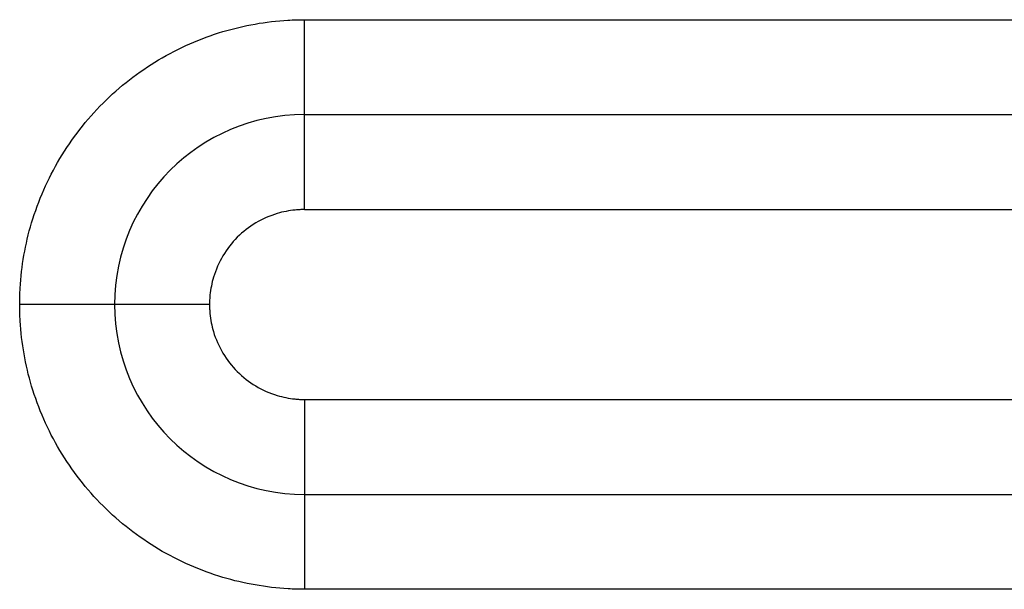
# Model space of a CAD drawing. Header units: inches. Extents: x -280 to 281, y -205 to 205.
# Tile 21 of 39: x 64.25 to 69.44, y -3.38 to -0.38. Entities that reach past the tile are written whole.
import ezdxf

# ---------------------------------------------------------------- set-up
doc = ezdxf.new("R2010")
doc.units = ezdxf.units.IN

# ---------------------------------------------------------------- blocks, each defined once
blk = doc.blocks.new('5222013360_00_G23_G27_BF_B3_B14R_Motor_Bgr_63_EEXDe_1_1__1', base_point=(-96.5, -49.251))
at = {"color": 7, "linetype": 'Continuous'}
for p, q in [((131.5, -1.751), (166, -1.751)), ((131.5, -5.751), (166, -5.751))]:
    blk.add_line(p, q, dxfattribs=at)
for start, end in [(90, 180), (180, 270)]:
    blk.add_arc((131.5, -3.751), 2, start, end, dxfattribs=at)
at = {"color": 8, "linetype": 'Continuous'}
for points, knots in [([(128.5, -3.751), (128.5, -3.723), (128.501, -3.665), (128.508, -3.491), (128.538, -3.231), (128.649, -2.763), (128.897, -2.198), (129.357, -1.608), (129.947, -1.148), (130.511, -0.9), (130.979, -0.79), (131.239, -0.759), (131.413, -0.752), (131.471, -0.751), (131.5, -0.751)], [0, 0, 0, 0, 0.08616, 0.172274, 0.521578, 0.87093, 1.611483, 2.352036, 3.092588, 3.833141, 4.181973, 4.530753, 4.617373, 4.703939, 4.703939, 4.703939, 4.703939]), ([(131.5, -1.751), (131.5, -1.751), (131.5, -1.751), (131.5, -1.751), (131.5, -1.751), (131.5, -1.751), (131.5, -1.751), (131.5, -1.751), (131.5, -1.751), (131.5, -1.751), (131.5, -1.75), (131.5, -1.75), (131.5, -1.75), (131.5, -1.75), (131.5, -1.75), (131.5, -1.75), (131.5, -1.75), (131.5, -1.75), (131.5, -1.749), (131.5, -1.749), (131.5, -1.749), (131.5, -1.749), (131.5, -1.749), (131.5, -1.748), (131.5, -1.748), (131.5, -1.748), (131.5, -1.747), (131.5, -1.747), (131.5, -1.747), (131.5, -1.747), (131.5, -1.746), (131.5, -1.746), (131.5, -1.745), (131.5, -1.745), (131.5, -1.745), (131.5, -1.744), (131.5, -1.744), (131.5, -1.743), (131.5, -1.743), (131.5, -1.743), (131.5, -1.742), (131.5, -1.742), (131.5, -1.741), (131.5, -1.741), (131.5, -1.74), (131.5, -1.74), (131.5, -1.739), (131.5, -1.738), (131.5, -1.738), (131.5, -1.737), (131.5, -1.737), (131.5, -1.736), (131.5, -1.735), (131.5, -1.735), (131.5, -1.734), (131.5, -1.734), (131.5, -1.733), (131.5, -1.732), (131.5, -1.732), (131.5, -1.731), (131.5, -1.73), (131.5, -1.729), (131.5, -1.729), (131.5, -1.728), (131.5, -1.727), (131.5, -1.726), (131.5, -1.726), (131.5, -1.725), (131.5, -1.724), (131.5, -1.723), (131.5, -1.722), (131.5, -1.722), (131.5, -1.721), (131.5, -1.72), (131.5, -1.719), (131.5, -1.718), (131.5, -1.717), (131.5, -1.716), (131.5, -1.715), (131.5, -1.714), (131.5, -1.713), (131.5, -1.712), (131.5, -1.711), (131.5, -1.71), (131.5, -1.709), (131.5, -1.708), (131.5, -1.707), (131.5, -1.706), (131.5, -1.705), (131.5, -1.704), (131.5, -1.703), (131.5, -1.702), (131.5, -1.701), (131.5, -1.699), (131.5, -1.698), (131.5, -1.697), (131.5, -1.696), (131.5, -1.695), (131.5, -1.694), (131.5, -1.692), (131.5, -1.691), (131.5, -1.69), (131.5, -1.689), (131.5, -1.687), (131.5, -1.686), (131.5, -1.685), (131.5, -1.683), (131.5, -1.682), (131.5, -1.681), (131.5, -1.679), (131.5, -1.678), (131.5, -1.677), (131.5, -1.675), (131.5, -1.674), (131.5, -1.672), (131.5, -1.671), (131.5, -1.67), (131.5, -1.668), (131.5, -1.667), (131.5, -1.665), (131.5, -1.664), (131.5, -1.662), (131.5, -1.661), (131.5, -1.659), (131.5, -1.658), (131.5, -1.656), (131.5, -1.654), (131.5, -1.653), (131.5, -1.651), (131.5, -1.65), (131.5, -1.648), (131.5, -1.646), (131.5, -1.645), (131.5, -1.643), (131.5, -1.641), (131.5, -1.64), (131.5, -1.638), (131.5, -1.636), (131.5, -1.634), (131.5, -1.633), (131.5, -1.631), (131.5, -1.629), (131.5, -1.627), (131.5, -1.626), (131.5, -1.624), (131.5, -1.622), (131.5, -1.62), (131.5, -1.618), (131.5, -1.616), (131.5, -1.614), (131.5, -1.613), (131.5, -1.611), (131.5, -1.609), (131.5, -1.607), (131.5, -1.605), (131.5, -1.603), (131.5, -1.601), (131.5, -1.599), (131.5, -1.597), (131.5, -1.595), (131.5, -1.593), (131.5, -1.591), (131.5, -1.589), (131.5, -1.587), (131.5, -1.585), (131.5, -1.583), (131.5, -1.581), (131.5, -1.578), (131.5, -1.576), (131.5, -1.574), (131.5, -1.572), (131.5, -1.57), (131.5, -1.568), (131.5, -1.566), (131.5, -1.563), (131.5, -1.561), (131.5, -1.559), (131.5, -1.557), (131.5, -1.554), (131.5, -1.552), (131.5, -1.55), (131.5, -1.548), (131.5, -1.545), (131.5, -1.543), (131.5, -1.541), (131.5, -1.538), (131.5, -1.536), (131.5, -1.534), (131.5, -1.531), (131.5, -1.529), (131.5, -1.527), (131.5, -1.524), (131.5, -1.522), (131.5, -1.519), (131.5, -1.517), (131.5, -1.515), (131.5, -1.512), (131.5, -1.51), (131.5, -1.507), (131.5, -1.505), (131.5, -1.502), (131.5, -1.5), (131.5, -1.497), (131.5, -1.495), (131.5, -1.492), (131.5, -1.49), (131.5, -1.487), (131.5, -1.484), (131.5, -1.482), (131.5, -1.479), (131.5, -1.477), (131.5, -1.474), (131.5, -1.471), (131.5, -1.469), (131.5, -1.466), (131.5, -1.463), (131.5, -1.461), (131.5, -1.458), (131.5, -1.455), (131.5, -1.452), (131.5, -1.449), (131.5, -1.445), (131.5, -1.442), (131.5, -1.439), (131.5, -1.436), (131.5, -1.433), (131.5, -1.429), (131.5, -1.426), (131.5, -1.423), (131.5, -1.42), (131.5, -1.416), (131.5, -1.413), (131.5, -1.41), (131.5, -1.406), (131.5, -1.403), (131.5, -1.4), (131.5, -1.396), (131.5, -1.393), (131.5, -1.39), (131.5, -1.386), (131.5, -1.383), (131.5, -1.379), (131.5, -1.376), (131.5, -1.373), (131.5, -1.369), (131.5, -1.366), (131.5, -1.362), (131.5, -1.359), (131.5, -1.355), (131.5, -1.352), (131.5, -1.348), (131.5, -1.345), (131.5, -1.341), (131.5, -1.338), (131.5, -1.334), (131.5, -1.331), (131.5, -1.327), (131.5, -1.323), (131.5, -1.32), (131.5, -1.316), (131.5, -1.313), (131.5, -1.309), (131.5, -1.305), (131.5, -1.302), (131.5, -1.298), (131.5, -1.294), (131.5, -1.291), (131.5, -1.287), (131.5, -1.283), (131.5, -1.28), (131.5, -1.276), (131.5, -1.272), (131.5, -1.269), (131.5, -1.265), (131.5, -1.261), (131.5, -1.257), (131.5, -1.254), (131.5, -1.25), (131.5, -1.246), (131.5, -1.242), (131.5, -1.239), (131.5, -1.235), (131.5, -1.231), (131.5, -1.227), (131.5, -1.224), (131.5, -1.22), (131.5, -1.216), (131.5, -1.212), (131.5, -1.208), (131.5, -1.204), (131.5, -1.201), (131.5, -1.197), (131.5, -1.193), (131.5, -1.189), (131.5, -1.185), (131.5, -1.181), (131.5, -1.178), (131.5, -1.174), (131.5, -1.17), (131.5, -1.166), (131.5, -1.162), (131.5, -1.158), (131.5, -1.154), (131.5, -1.15), (131.5, -1.146), (131.5, -1.143), (131.5, -1.139), (131.5, -1.135), (131.5, -1.131), (131.5, -1.127), (131.5, -1.123), (131.5, -1.118), (131.5, -1.113), (131.5, -1.107), (131.5, -1.102), (131.5, -1.096), (131.5, -1.09), (131.5, -1.084), (131.5, -1.078), (131.5, -1.073), (131.5, -1.067), (131.5, -1.061), (131.5, -1.055), (131.5, -1.049), (131.5, -1.044), (131.5, -1.038), (131.5, -1.032), (131.5, -1.026), (131.5, -1.02), (131.5, -1.014), (131.5, -1.009), (131.5, -1.003), (131.5, -0.997), (131.5, -0.991), (131.5, -0.985), (131.5, -0.979), (131.5, -0.974), (131.5, -0.968), (131.5, -0.962), (131.5, -0.956), (131.5, -0.95), (131.5, -0.944), (131.5, -0.939), (131.5, -0.933), (131.5, -0.927), (131.5, -0.921), (131.5, -0.915), (131.5, -0.91), (131.5, -0.904), (131.5, -0.898), (131.5, -0.892), (131.5, -0.887), (131.5, -0.881), (131.5, -0.875), (131.5, -0.869), (131.5, -0.864), (131.5, -0.858), (131.5, -0.852), (131.5, -0.846), (131.5, -0.841), (131.5, -0.835), (131.5, -0.829), (131.5, -0.824), (131.5, -0.818), (131.5, -0.812), (131.5, -0.807), (131.5, -0.801), (131.5, -0.795), (131.5, -0.79), (131.5, -0.784), (131.5, -0.779), (131.5, -0.773), (131.5, -0.768), (131.5, -0.762), (131.5, -0.756), (131.5, -0.753), (131.5, -0.751)], [0, 0, 0, 0, 0.000007, 0.000015, 0.000035, 0.000062, 0.000109, 0.000171, 0.000247, 0.000323, 0.000409, 0.000505, 0.000612, 0.000729, 0.000857, 0.000995, 0.001155, 0.001328, 0.001512, 0.00171, 0.001919, 0.002141, 0.002375, 0.002622, 0.002882, 0.003154, 0.003438, 0.003736, 0.004046, 0.004368, 0.004704, 0.005052, 0.005413, 0.005787, 0.006174, 0.006574, 0.006988, 0.007414, 0.007853, 0.008305, 0.008771, 0.00925, 0.009742, 0.010247, 0.010766, 0.011298, 0.011844, 0.012403, 0.012975, 0.013561, 0.014161, 0.014774, 0.015401, 0.016041, 0.016695, 0.017337, 0.017992, 0.01866, 0.019341, 0.020035, 0.020742, 0.021462, 0.022194, 0.02294, 0.023699, 0.02447, 0.025255, 0.026053, 0.026864, 0.027688, 0.028525, 0.029375, 0.030239, 0.031115, 0.032005, 0.032908, 0.033824, 0.034753, 0.035696, 0.036652, 0.037621, 0.038603, 0.039599, 0.040608, 0.04163, 0.042666, 0.043715, 0.044777, 0.045853, 0.046943, 0.048045, 0.049162, 0.050291, 0.051434, 0.052591, 0.053761, 0.054945, 0.056142, 0.057353, 0.058578, 0.059816, 0.061067, 0.062333, 0.063612, 0.064904, 0.066211, 0.067531, 0.068865, 0.070212, 0.071554, 0.072909, 0.074279, 0.075662, 0.07706, 0.078471, 0.079896, 0.081335, 0.082788, 0.084255, 0.085735, 0.08723, 0.088737, 0.090259, 0.091794, 0.093343, 0.094906, 0.096482, 0.098071, 0.099674, 0.101291, 0.102921, 0.104564, 0.106221, 0.107891, 0.109575, 0.111271, 0.112982, 0.114705, 0.116441, 0.118191, 0.119954, 0.12173, 0.123519, 0.125321, 0.127136, 0.128964, 0.130806, 0.13266, 0.134527, 0.136407, 0.1383, 0.140205, 0.142124, 0.144055, 0.145999, 0.147956, 0.149925, 0.151907, 0.153902, 0.155909, 0.157929, 0.159961, 0.162006, 0.164063, 0.166133, 0.168216, 0.17031, 0.172417, 0.174537, 0.176668, 0.178812, 0.180968, 0.183137, 0.185318, 0.18751, 0.189715, 0.191932, 0.194161, 0.196403, 0.198656, 0.200921, 0.203198, 0.205487, 0.207788, 0.210101, 0.212426, 0.214762, 0.21711, 0.21947, 0.221842, 0.224226, 0.226621, 0.229027, 0.231446, 0.233876, 0.236317, 0.23877, 0.241235, 0.243711, 0.246198, 0.248697, 0.251207, 0.253729, 0.256262, 0.258806, 0.261361, 0.263928, 0.266506, 0.269095, 0.271695, 0.274306, 0.276928, 0.279562, 0.282206, 0.284862, 0.287528, 0.290205, 0.292894, 0.296014, 0.299148, 0.302296, 0.305457, 0.308633, 0.311822, 0.315024, 0.31824, 0.321468, 0.32471, 0.327965, 0.331233, 0.334513, 0.337806, 0.341112, 0.34443, 0.34776, 0.351102, 0.354457, 0.357823, 0.361201, 0.364591, 0.367992, 0.371405, 0.374829, 0.378265, 0.381711, 0.385169, 0.388637, 0.392116, 0.395606, 0.399107, 0.402617, 0.406138, 0.40967, 0.413211, 0.416763, 0.420324, 0.423895, 0.427475, 0.431065, 0.434665, 0.438273, 0.441891, 0.445518, 0.449154, 0.452799, 0.456452, 0.460114, 0.463784, 0.467463, 0.47115, 0.474845, 0.478548, 0.482259, 0.485978, 0.489704, 0.493438, 0.497179, 0.500928, 0.504684, 0.508447, 0.512216, 0.515993, 0.519777, 0.523567, 0.527363, 0.531166, 0.534975, 0.538791, 0.542612, 0.546439, 0.550273, 0.554111, 0.557956, 0.561806, 0.565661, 0.569521, 0.573387, 0.577257, 0.581133, 0.585013, 0.588898, 0.592787, 0.596681, 0.600579, 0.604482, 0.608388, 0.612299, 0.616213, 0.620131, 0.624052, 0.627977, 0.631906, 0.637685, 0.643469, 0.649259, 0.655053, 0.660852, 0.666655, 0.672462, 0.678273, 0.684087, 0.689904, 0.695724, 0.701546, 0.70737, 0.713196, 0.719024, 0.724853, 0.730682, 0.736512, 0.742343, 0.748173, 0.754003, 0.759833, 0.765661, 0.771488, 0.777314, 0.783137, 0.788959, 0.794777, 0.800593, 0.806406, 0.812216, 0.818022, 0.823824, 0.829621, 0.835414, 0.841201, 0.846984, 0.852761, 0.858532, 0.864297, 0.870055, 0.875807, 0.881551, 0.887288, 0.893018, 0.898739, 0.904452, 0.910156, 0.915852, 0.921538, 0.927215, 0.932881, 0.938538, 0.944184, 0.949819, 0.955443, 0.961056, 0.966657, 0.972246, 0.977823, 0.983387, 0.988938, 0.994476, 1, 1, 1, 1]), ([(131.5, -0.751), (131.523, -0.751), (131.571, -0.751), (137.344, -0.751), (148.821, -0.751), (160.274, -0.751), (166, -0.751)], [0, 0, 0, 0, 0.070953, 0.141853, 17.321142, 34.500431, 34.500431, 34.500431, 34.500431]), ([(131.5, -2.751), (131.5, -2.747), (131.5, -2.74), (131.5, -2.729), (131.5, -2.719), (131.5, -2.708), (131.5, -2.697), (131.5, -2.686), (131.5, -2.675), (131.5, -2.664), (131.5, -2.653), (131.5, -2.642), (131.5, -2.631), (131.5, -2.619), (131.5, -2.608), (131.5, -2.597), (131.5, -2.586), (131.5, -2.575), (131.5, -2.563), (131.5, -2.552), (131.5, -2.541), (131.5, -2.529), (131.5, -2.518), (131.5, -2.507), (131.5, -2.496), (131.5, -2.484), (131.5, -2.473), (131.5, -2.462), (131.5, -2.45), (131.5, -2.439), (131.5, -2.428), (131.5, -2.416), (131.5, -2.405), (131.5, -2.394), (131.5, -2.384), (131.5, -2.375), (131.5, -2.367), (131.5, -2.36), (131.5, -2.352), (131.5, -2.344), (131.5, -2.337), (131.5, -2.329), (131.5, -2.322), (131.5, -2.314), (131.5, -2.307), (131.5, -2.299), (131.5, -2.292), (131.5, -2.284), (131.5, -2.277), (131.5, -2.269), (131.5, -2.262), (131.5, -2.254), (131.5, -2.247), (131.5, -2.24), (131.5, -2.233), (131.5, -2.225), (131.5, -2.218), (131.5, -2.211), (131.5, -2.204), (131.5, -2.197), (131.5, -2.189), (131.5, -2.182), (131.5, -2.175), (131.5, -2.168), (131.5, -2.161), (131.5, -2.155), (131.5, -2.148), (131.5, -2.141), (131.5, -2.134), (131.5, -2.127), (131.5, -2.121), (131.5, -2.114), (131.5, -2.107), (131.5, -2.101), (131.5, -2.094), (131.5, -2.088), (131.5, -2.081), (131.5, -2.075), (131.5, -2.069), (131.5, -2.062), (131.5, -2.056), (131.5, -2.05), (131.5, -2.044), (131.5, -2.039), (131.5, -2.033), (131.5, -2.028), (131.5, -2.023), (131.5, -2.018), (131.5, -2.013), (131.5, -2.008), (131.5, -2.003), (131.5, -1.998), (131.5, -1.993), (131.5, -1.989), (131.5, -1.984), (131.5, -1.979), (131.5, -1.975), (131.5, -1.97), (131.5, -1.965), (131.5, -1.961), (131.5, -1.956), (131.5, -1.952), (131.5, -1.947), (131.5, -1.943), (131.5, -1.939), (131.5, -1.935), (131.5, -1.93), (131.5, -1.926), (131.5, -1.922), (131.5, -1.918), (131.5, -1.914), (131.5, -1.91), (131.5, -1.906), (131.5, -1.902), (131.5, -1.898), (131.5, -1.895), (131.5, -1.891), (131.5, -1.887), (131.5, -1.883), (131.5, -1.88), (131.5, -1.876), (131.5, -1.873), (131.5, -1.869), (131.5, -1.866), (131.5, -1.863), (131.5, -1.859), (131.5, -1.856), (131.5, -1.853), (131.5, -1.85), (131.5, -1.847), (131.5, -1.844), (131.5, -1.841), (131.5, -1.838), (131.5, -1.835), (131.5, -1.832), (131.5, -1.829), (131.5, -1.826), (131.5, -1.824), (131.5, -1.821), (131.5, -1.819), (131.5, -1.816), (131.5, -1.814), (131.5, -1.811), (131.5, -1.809), (131.5, -1.806), (131.5, -1.804), (131.5, -1.802), (131.5, -1.8), (131.5, -1.798), (131.5, -1.795), (131.5, -1.793), (131.5, -1.791), (131.5, -1.79), (131.5, -1.788), (131.5, -1.786), (131.5, -1.784), (131.5, -1.782), (131.5, -1.781), (131.5, -1.779), (131.5, -1.777), (131.5, -1.776), (131.5, -1.774), (131.5, -1.773), (131.5, -1.771), (131.5, -1.77), (131.5, -1.769), (131.5, -1.768), (131.5, -1.766), (131.5, -1.765), (131.5, -1.764), (131.5, -1.763), (131.5, -1.762), (131.5, -1.761), (131.5, -1.76), (131.5, -1.759), (131.5, -1.758), (131.5, -1.758), (131.5, -1.757), (131.5, -1.756), (131.5, -1.756), (131.5, -1.755), (131.5, -1.754), (131.5, -1.754), (131.5, -1.753), (131.5, -1.753), (131.5, -1.753), (131.5, -1.752), (131.5, -1.752), (131.5, -1.752), (131.5, -1.751), (131.5, -1.751), (131.5, -1.751), (131.5, -1.751), (131.5, -1.751), (131.5, -1.751), (131.5, -1.751), (131.5, -1.751)], [0, 0, 0, 0, 0.010726, 0.021502, 0.032326, 0.043195, 0.054108, 0.065061, 0.076053, 0.087081, 0.098144, 0.109239, 0.120363, 0.131515, 0.142692, 0.153892, 0.165113, 0.176353, 0.187609, 0.198878, 0.21016, 0.221452, 0.23275, 0.244054, 0.255361, 0.266668, 0.277974, 0.289276, 0.300572, 0.311859, 0.323137, 0.334401, 0.34565, 0.356882, 0.368095, 0.375785, 0.383461, 0.391124, 0.398771, 0.406402, 0.414017, 0.421613, 0.429191, 0.43675, 0.444288, 0.451805, 0.4593, 0.466772, 0.47422, 0.481644, 0.489041, 0.496413, 0.503757, 0.511073, 0.518361, 0.525618, 0.532844, 0.540039, 0.547202, 0.554331, 0.561426, 0.568486, 0.57551, 0.582497, 0.589446, 0.596357, 0.603229, 0.61006, 0.61685, 0.623598, 0.630303, 0.636965, 0.643582, 0.650153, 0.656678, 0.663156, 0.669586, 0.675967, 0.682298, 0.688578, 0.694807, 0.700984, 0.707107, 0.712329, 0.71751, 0.72265, 0.727747, 0.732803, 0.737816, 0.742786, 0.747714, 0.752599, 0.757441, 0.762239, 0.766994, 0.771705, 0.776372, 0.780995, 0.785573, 0.790107, 0.794595, 0.799039, 0.803437, 0.80779, 0.812097, 0.816358, 0.820573, 0.824742, 0.828864, 0.832939, 0.836967, 0.840948, 0.844882, 0.848767, 0.852605, 0.856395, 0.860137, 0.863829, 0.867474, 0.871069, 0.874615, 0.878111, 0.881558, 0.884956, 0.888303, 0.8916, 0.894846, 0.898042, 0.901187, 0.90428, 0.907323, 0.910314, 0.913253, 0.91614, 0.918975, 0.921757, 0.924487, 0.927164, 0.929788, 0.932375, 0.93491, 0.937395, 0.939829, 0.942212, 0.944544, 0.946826, 0.949058, 0.951239, 0.953371, 0.955452, 0.957484, 0.959465, 0.961398, 0.96328, 0.965114, 0.966898, 0.968633, 0.970318, 0.971955, 0.973544, 0.975083, 0.976574, 0.978017, 0.979411, 0.980757, 0.982055, 0.983305, 0.984509, 0.985666, 0.986776, 0.987839, 0.988856, 0.989826, 0.990751, 0.991629, 0.992463, 0.993251, 0.993994, 0.994692, 0.995346, 0.995955, 0.99652, 0.997042, 0.997521, 0.997956, 0.998348, 0.998698, 0.999006, 0.999241, 0.999443, 0.999614, 0.999754, 0.999862, 0.999939, 0.999975, 1, 1, 1, 1]), ([(131.5, -2.751), (131.492, -2.751), (131.476, -2.751), (131.452, -2.752), (131.428, -2.753), (131.379, -2.758), (131.307, -2.768), (131.165, -2.803), (130.982, -2.883), (130.786, -3.036), (130.632, -3.233), (130.553, -3.415), (130.518, -3.556), (130.507, -3.627), (130.503, -3.675), (130.501, -3.7), (130.5, -3.726), (130.5, -3.743), (130.5, -3.751)], [0, 0, 0, 0, 0.024235, 0.04847, 0.072697, 0.096909, 0.193673, 0.290494, 0.537345, 0.784196, 1.031047, 1.277898, 1.372499, 1.467041, 1.492404, 1.517775, 1.543153, 1.568531, 1.568531, 1.568531, 1.568531]), ([(131.5, -2.751), (131.524, -2.751), (131.571, -2.751), (137.344, -2.751), (148.821, -2.751), (160.274, -2.751), (166, -2.751)], [0, 0, 0, 0, 0.070572, 0.141174, 17.320464, 34.499753, 34.499753, 34.499753, 34.499753]), ([(131.5, -6.751), (131.471, -6.751), (131.414, -6.75), (131.24, -6.742), (130.98, -6.712), (130.512, -6.602), (129.947, -6.354), (129.357, -5.894), (128.897, -5.304), (128.649, -4.739), (128.539, -4.272), (128.509, -4.012), (128.501, -3.838), (128.5, -3.78), (128.5, -3.751)], [0, 0, 0, 0, 0.085917, 0.171843, 0.521146, 0.870499, 1.611052, 2.351605, 3.092157, 3.83271, 4.181541, 4.530322, 4.616975, 4.703583, 4.703583, 4.703583, 4.703583]), ([(129.5, -3.751), (129.5, -3.751), (129.5, -3.751), (129.5, -3.751), (129.5, -3.751), (129.5, -3.751), (129.5, -3.751), (129.5, -3.751), (129.5, -3.751), (129.5, -3.751), (129.5, -3.751), (129.499, -3.751), (129.499, -3.751), (129.499, -3.751), (129.499, -3.751), (129.499, -3.751), (129.499, -3.751), (129.499, -3.751), (129.498, -3.751), (129.498, -3.751), (129.498, -3.751), (129.498, -3.751), (129.498, -3.751), (129.497, -3.751), (129.497, -3.751), (129.497, -3.751), (129.497, -3.751), (129.496, -3.751), (129.496, -3.751), (129.496, -3.751), (129.495, -3.751), (129.495, -3.751), (129.495, -3.751), (129.494, -3.751), (129.494, -3.751), (129.493, -3.751), (129.493, -3.751), (129.493, -3.751), (129.492, -3.751), (129.492, -3.751), (129.491, -3.751), (129.491, -3.751), (129.49, -3.751), (129.49, -3.751), (129.489, -3.751), (129.489, -3.751), (129.488, -3.751), (129.488, -3.751), (129.487, -3.751), (129.486, -3.751), (129.486, -3.751), (129.485, -3.751), (129.485, -3.751), (129.484, -3.751), (129.483, -3.751), (129.483, -3.751), (129.482, -3.751), (129.481, -3.751), (129.481, -3.751), (129.48, -3.751), (129.479, -3.751), (129.479, -3.751), (129.478, -3.751), (129.477, -3.751), (129.476, -3.751), (129.476, -3.751), (129.475, -3.751), (129.474, -3.751), (129.473, -3.751), (129.472, -3.751), (129.471, -3.751), (129.471, -3.751), (129.47, -3.751), (129.469, -3.751), (129.468, -3.751), (129.467, -3.751), (129.466, -3.751), (129.465, -3.751), (129.464, -3.751), (129.463, -3.751), (129.462, -3.751), (129.461, -3.751), (129.46, -3.751), (129.459, -3.751), (129.458, -3.751), (129.457, -3.751), (129.456, -3.751), (129.455, -3.751), (129.454, -3.751), (129.453, -3.751), (129.452, -3.751), (129.451, -3.751), (129.45, -3.751), (129.449, -3.751), (129.447, -3.751), (129.446, -3.751), (129.445, -3.751), (129.444, -3.751), (129.443, -3.751), (129.441, -3.751), (129.44, -3.751), (129.439, -3.751), (129.438, -3.751), (129.436, -3.751), (129.435, -3.751), (129.434, -3.751), (129.432, -3.751), (129.431, -3.751), (129.43, -3.751), (129.428, -3.751), (129.427, -3.751), (129.426, -3.751), (129.424, -3.751), (129.423, -3.751), (129.422, -3.751), (129.42, -3.751), (129.419, -3.751), (129.417, -3.751), (129.416, -3.751), (129.414, -3.751), (129.413, -3.751), (129.411, -3.751), (129.41, -3.751), (129.408, -3.751), (129.407, -3.751), (129.405, -3.751), (129.404, -3.751), (129.402, -3.751), (129.401, -3.751), (129.399, -3.751), (129.397, -3.751), (129.396, -3.751), (129.394, -3.751), (129.392, -3.751), (129.391, -3.751), (129.389, -3.751), (129.387, -3.751), (129.386, -3.751), (129.384, -3.751), (129.382, -3.751), (129.381, -3.751), (129.379, -3.751), (129.377, -3.751), (129.375, -3.751), (129.373, -3.751), (129.372, -3.751), (129.37, -3.751), (129.368, -3.751), (129.366, -3.751), (129.364, -3.751), (129.362, -3.751), (129.361, -3.751), (129.359, -3.751), (129.357, -3.751), (129.355, -3.751), (129.353, -3.751), (129.351, -3.751), (129.349, -3.751), (129.347, -3.751), (129.345, -3.751), (129.343, -3.751), (129.341, -3.751), (129.339, -3.751), (129.337, -3.751), (129.335, -3.751), (129.333, -3.751), (129.331, -3.751), (129.329, -3.751), (129.327, -3.751), (129.325, -3.751), (129.322, -3.751), (129.32, -3.751), (129.318, -3.751), (129.316, -3.751), (129.314, -3.751), (129.312, -3.751), (129.309, -3.751), (129.307, -3.751), (129.305, -3.751), (129.303, -3.751), (129.301, -3.751), (129.298, -3.751), (129.296, -3.751), (129.294, -3.751), (129.291, -3.751), (129.289, -3.751), (129.287, -3.751), (129.285, -3.751), (129.282, -3.751), (129.28, -3.751), (129.278, -3.751), (129.275, -3.751), (129.273, -3.751), (129.27, -3.751), (129.268, -3.751), (129.266, -3.751), (129.263, -3.751), (129.261, -3.751), (129.258, -3.751), (129.256, -3.751), (129.253, -3.751), (129.251, -3.751), (129.248, -3.751), (129.246, -3.751), (129.243, -3.751), (129.241, -3.751), (129.238, -3.751), (129.236, -3.751), (129.233, -3.751), (129.231, -3.751), (129.228, -3.751), (129.226, -3.751), (129.223, -3.751), (129.22, -3.751), (129.218, -3.751), (129.215, -3.751), (129.212, -3.751), (129.21, -3.751), (129.207, -3.751), (129.204, -3.751), (129.201, -3.751), (129.198, -3.751), (129.195, -3.751), (129.192, -3.751), (129.188, -3.751), (129.185, -3.751), (129.182, -3.751), (129.179, -3.751), (129.176, -3.751), (129.172, -3.751), (129.169, -3.751), (129.166, -3.751), (129.163, -3.751), (129.159, -3.751), (129.156, -3.751), (129.153, -3.751), (129.15, -3.751), (129.146, -3.751), (129.143, -3.751), (129.14, -3.751), (129.136, -3.751), (129.133, -3.751), (129.129, -3.751), (129.126, -3.751), (129.123, -3.751), (129.119, -3.751), (129.116, -3.751), (129.112, -3.751), (129.109, -3.751), (129.106, -3.751), (129.102, -3.751), (129.099, -3.751), (129.095, -3.751), (129.092, -3.751), (129.088, -3.751), (129.085, -3.751), (129.081, -3.751), (129.078, -3.751), (129.074, -3.751), (129.07, -3.751), (129.067, -3.751), (129.063, -3.751), (129.06, -3.751), (129.056, -3.751), (129.053, -3.751), (129.049, -3.751), (129.045, -3.751), (129.042, -3.751), (129.038, -3.751), (129.035, -3.751), (129.031, -3.751), (129.027, -3.751), (129.024, -3.751), (129.02, -3.751), (129.016, -3.751), (129.013, -3.751), (129.009, -3.751), (129.005, -3.751), (129.001, -3.751), (128.998, -3.751), (128.994, -3.751), (128.99, -3.751), (128.987, -3.751), (128.983, -3.751), (128.979, -3.751), (128.975, -3.751), (128.972, -3.751), (128.968, -3.751), (128.964, -3.751), (128.96, -3.751), (128.956, -3.751), (128.953, -3.751), (128.949, -3.751), (128.945, -3.751), (128.941, -3.751), (128.937, -3.751), (128.934, -3.751), (128.93, -3.751), (128.926, -3.751), (128.922, -3.751), (128.918, -3.751), (128.914, -3.751), (128.911, -3.751), (128.907, -3.751), (128.903, -3.751), (128.899, -3.751), (128.895, -3.751), (128.891, -3.751), (128.887, -3.751), (128.884, -3.751), (128.88, -3.751), (128.876, -3.751), (128.872, -3.751), (128.867, -3.751), (128.862, -3.751), (128.857, -3.751), (128.851, -3.751), (128.845, -3.751), (128.839, -3.751), (128.833, -3.751), (128.828, -3.751), (128.822, -3.751), (128.816, -3.751), (128.81, -3.751), (128.804, -3.751), (128.798, -3.751), (128.793, -3.751), (128.787, -3.751), (128.781, -3.751), (128.775, -3.751), (128.769, -3.751), (128.763, -3.751), (128.758, -3.751), (128.752, -3.751), (128.746, -3.751), (128.74, -3.751), (128.734, -3.751), (128.729, -3.751), (128.723, -3.751), (128.717, -3.751), (128.711, -3.751), (128.705, -3.751), (128.699, -3.751), (128.694, -3.751), (128.688, -3.751), (128.682, -3.751), (128.676, -3.751), (128.67, -3.751), (128.665, -3.751), (128.659, -3.751), (128.653, -3.751), (128.647, -3.751), (128.641, -3.751), (128.636, -3.751), (128.63, -3.751), (128.624, -3.751), (128.618, -3.751), (128.613, -3.751), (128.607, -3.751), (128.601, -3.751), (128.596, -3.751), (128.59, -3.751), (128.584, -3.751), (128.578, -3.751), (128.573, -3.751), (128.567, -3.751), (128.561, -3.751), (128.556, -3.751), (128.55, -3.751), (128.545, -3.751), (128.539, -3.751), (128.533, -3.751), (128.528, -3.751), (128.522, -3.751), (128.517, -3.751), (128.511, -3.751), (128.506, -3.751), (128.502, -3.751), (128.5, -3.751)], [0, 0, 0, 0, 0.000006, 0.000015, 0.000035, 0.000061, 0.000109, 0.000171, 0.000247, 0.000322, 0.000409, 0.000505, 0.000612, 0.000729, 0.000856, 0.000994, 0.001155, 0.001327, 0.001512, 0.00171, 0.001919, 0.002141, 0.002375, 0.002622, 0.002882, 0.003154, 0.003438, 0.003735, 0.004045, 0.004368, 0.004704, 0.005052, 0.005413, 0.005787, 0.006174, 0.006574, 0.006987, 0.007414, 0.007853, 0.008305, 0.008771, 0.00925, 0.009742, 0.010247, 0.010766, 0.011298, 0.011844, 0.012403, 0.012975, 0.013561, 0.014161, 0.014774, 0.0154, 0.016041, 0.016695, 0.017337, 0.017992, 0.01866, 0.019341, 0.020035, 0.020742, 0.021461, 0.022194, 0.02294, 0.023699, 0.02447, 0.025255, 0.026053, 0.026864, 0.027688, 0.028525, 0.029375, 0.030238, 0.031115, 0.032005, 0.032908, 0.033824, 0.034753, 0.035696, 0.036651, 0.03762, 0.038603, 0.039599, 0.040608, 0.04163, 0.042666, 0.043715, 0.044777, 0.045853, 0.046942, 0.048045, 0.049161, 0.050291, 0.051434, 0.052591, 0.053761, 0.054945, 0.056142, 0.057353, 0.058577, 0.059816, 0.061067, 0.062333, 0.063612, 0.064904, 0.066211, 0.067531, 0.068865, 0.070212, 0.071541, 0.072884, 0.074241, 0.075611, 0.076996, 0.078393, 0.079805, 0.08123, 0.082669, 0.084121, 0.085586, 0.087066, 0.088558, 0.090064, 0.091584, 0.093117, 0.094663, 0.096223, 0.097796, 0.099382, 0.100981, 0.102594, 0.104219, 0.105858, 0.10751, 0.109175, 0.110854, 0.112545, 0.114249, 0.115966, 0.117696, 0.11944, 0.121196, 0.122964, 0.124746, 0.126541, 0.128348, 0.130168, 0.132001, 0.133846, 0.135704, 0.137575, 0.139459, 0.141355, 0.143263, 0.145184, 0.147118, 0.149064, 0.151022, 0.152993, 0.154977, 0.156972, 0.15898, 0.161, 0.163033, 0.165078, 0.167135, 0.169204, 0.171285, 0.173379, 0.175484, 0.177602, 0.179732, 0.181874, 0.184027, 0.186193, 0.188371, 0.19056, 0.192762, 0.194975, 0.1972, 0.199437, 0.201685, 0.203946, 0.206218, 0.208501, 0.210797, 0.213104, 0.215422, 0.217753, 0.220094, 0.222447, 0.224812, 0.227188, 0.229576, 0.231975, 0.234385, 0.236807, 0.23924, 0.241684, 0.244139, 0.246606, 0.249084, 0.251573, 0.254073, 0.256585, 0.259107, 0.26164, 0.264185, 0.26674, 0.269307, 0.271884, 0.274472, 0.277072, 0.279682, 0.282302, 0.284934, 0.287577, 0.29023, 0.292894, 0.295981, 0.299081, 0.302196, 0.305324, 0.308465, 0.31162, 0.314787, 0.317968, 0.321162, 0.324368, 0.327587, 0.330819, 0.334063, 0.33732, 0.340589, 0.34387, 0.347163, 0.350468, 0.353785, 0.357113, 0.360453, 0.363805, 0.367167, 0.370542, 0.373927, 0.377323, 0.38073, 0.384148, 0.387577, 0.391016, 0.394466, 0.397926, 0.401396, 0.404877, 0.408367, 0.411868, 0.415378, 0.418898, 0.422427, 0.425966, 0.429515, 0.433072, 0.436639, 0.440214, 0.443799, 0.447392, 0.450994, 0.454605, 0.458224, 0.461851, 0.465487, 0.469131, 0.472782, 0.476442, 0.480109, 0.483784, 0.487467, 0.491157, 0.494855, 0.498559, 0.502271, 0.50599, 0.509715, 0.513448, 0.517187, 0.520933, 0.524685, 0.528443, 0.532208, 0.535979, 0.539755, 0.543538, 0.547326, 0.55112, 0.55492, 0.558725, 0.562536, 0.566351, 0.570172, 0.573998, 0.577828, 0.581663, 0.585503, 0.589348, 0.593197, 0.59705, 0.600908, 0.604769, 0.608635, 0.612504, 0.616377, 0.620254, 0.624135, 0.628018, 0.631906, 0.637684, 0.643469, 0.649258, 0.655053, 0.660852, 0.666655, 0.672462, 0.678273, 0.684087, 0.689904, 0.695724, 0.701546, 0.70737, 0.713196, 0.719024, 0.724853, 0.730682, 0.736512, 0.742343, 0.748173, 0.754003, 0.759832, 0.765661, 0.771488, 0.777313, 0.783137, 0.788958, 0.794777, 0.800593, 0.806406, 0.812216, 0.818022, 0.823823, 0.829621, 0.835413, 0.841201, 0.846984, 0.852761, 0.858532, 0.864297, 0.870055, 0.875807, 0.881551, 0.887288, 0.893018, 0.898739, 0.904452, 0.910156, 0.915852, 0.921538, 0.927214, 0.932881, 0.938538, 0.944184, 0.949819, 0.955443, 0.961056, 0.966657, 0.972246, 0.977823, 0.983387, 0.988938, 0.994476, 1, 1, 1, 1]), ([(130.5, -3.751), (130.496, -3.751), (130.489, -3.751), (130.478, -3.751), (130.468, -3.751), (130.457, -3.751), (130.446, -3.751), (130.435, -3.751), (130.424, -3.751), (130.413, -3.751), (130.402, -3.751), (130.391, -3.751), (130.38, -3.751), (130.368, -3.751), (130.357, -3.751), (130.346, -3.751), (130.335, -3.751), (130.324, -3.751), (130.312, -3.751), (130.301, -3.751), (130.29, -3.751), (130.279, -3.751), (130.267, -3.751), (130.256, -3.751), (130.245, -3.751), (130.233, -3.751), (130.222, -3.751), (130.211, -3.751), (130.199, -3.751), (130.188, -3.751), (130.177, -3.751), (130.166, -3.751), (130.154, -3.751), (130.143, -3.751), (130.133, -3.751), (130.124, -3.751), (130.117, -3.751), (130.109, -3.751), (130.101, -3.751), (130.094, -3.751), (130.086, -3.751), (130.078, -3.751), (130.071, -3.751), (130.063, -3.751), (130.056, -3.751), (130.048, -3.751), (130.041, -3.751), (130.033, -3.751), (130.026, -3.751), (130.018, -3.751), (130.011, -3.751), (130.004, -3.751), (129.996, -3.751), (129.989, -3.751), (129.982, -3.751), (129.974, -3.751), (129.967, -3.751), (129.96, -3.751), (129.953, -3.751), (129.946, -3.751), (129.939, -3.751), (129.932, -3.751), (129.925, -3.751), (129.918, -3.751), (129.911, -3.751), (129.904, -3.751), (129.897, -3.751), (129.89, -3.751), (129.883, -3.751), (129.876, -3.751), (129.87, -3.751), (129.863, -3.751), (129.856, -3.751), (129.85, -3.751), (129.843, -3.751), (129.837, -3.751), (129.83, -3.751), (129.824, -3.751), (129.818, -3.751), (129.811, -3.751), (129.805, -3.751), (129.799, -3.751), (129.793, -3.751), (129.788, -3.751), (129.783, -3.751), (129.777, -3.751), (129.772, -3.751), (129.767, -3.751), (129.762, -3.751), (129.757, -3.751), (129.752, -3.751), (129.747, -3.751), (129.743, -3.751), (129.738, -3.751), (129.733, -3.751), (129.728, -3.751), (129.724, -3.751), (129.719, -3.751), (129.714, -3.751), (129.71, -3.751), (129.705, -3.751), (129.701, -3.751), (129.697, -3.751), (129.692, -3.751), (129.688, -3.751), (129.684, -3.751), (129.679, -3.751), (129.675, -3.751), (129.671, -3.751), (129.667, -3.751), (129.663, -3.751), (129.659, -3.751), (129.655, -3.751), (129.651, -3.751), (129.647, -3.751), (129.644, -3.751), (129.64, -3.751), (129.636, -3.751), (129.633, -3.751), (129.629, -3.751), (129.625, -3.751), (129.622, -3.751), (129.618, -3.751), (129.615, -3.751), (129.612, -3.751), (129.608, -3.751), (129.605, -3.751), (129.602, -3.751), (129.599, -3.751), (129.596, -3.751), (129.593, -3.751), (129.59, -3.751), (129.587, -3.751), (129.584, -3.751), (129.581, -3.751), (129.578, -3.751), (129.576, -3.751), (129.573, -3.751), (129.57, -3.751), (129.568, -3.751), (129.565, -3.751), (129.563, -3.751), (129.56, -3.751), (129.558, -3.751), (129.555, -3.751), (129.553, -3.751), (129.551, -3.751), (129.549, -3.751), (129.547, -3.751), (129.545, -3.751), (129.543, -3.751), (129.541, -3.751), (129.539, -3.751), (129.537, -3.751), (129.535, -3.751), (129.533, -3.751), (129.531, -3.751), (129.53, -3.751), (129.528, -3.751), (129.526, -3.751), (129.525, -3.751), (129.523, -3.751), (129.522, -3.751), (129.521, -3.751), (129.519, -3.751), (129.518, -3.751), (129.517, -3.751), (129.516, -3.751), (129.514, -3.751), (129.513, -3.751), (129.512, -3.751), (129.511, -3.751), (129.51, -3.751), (129.509, -3.751), (129.508, -3.751), (129.508, -3.751), (129.507, -3.751), (129.506, -3.751), (129.505, -3.751), (129.505, -3.751), (129.504, -3.751), (129.503, -3.751), (129.503, -3.751), (129.502, -3.751), (129.502, -3.751), (129.502, -3.751), (129.501, -3.751), (129.501, -3.751), (129.501, -3.751), (129.501, -3.751), (129.5, -3.751), (129.5, -3.751), (129.5, -3.751), (129.5, -3.751), (129.5, -3.751), (129.5, -3.751), (129.5, -3.751)], [0, 0, 0, 0, 0.0107263, 0.0215024, 0.0323262, 0.0431954, 0.0541077, 0.065061, 0.076053, 0.0870814, 0.0981441, 0.1092387, 0.1203631, 0.1315149, 0.1426921, 0.1538922, 0.1651132, 0.1763527, 0.1876085, 0.1988784, 0.2101601, 0.2214515, 0.2327502, 0.244054, 0.2553607, 0.2666681, 0.2779739, 0.2892758, 0.3005718, 0.3118594, 0.3231364, 0.3344007, 0.34565, 0.3568821, 0.3680946, 0.3757847, 0.3834613, 0.3911237, 0.3987709, 0.4064021, 0.4140165, 0.4216131, 0.4291911, 0.4367496, 0.4442878, 0.4518048, 0.4592997, 0.4667717, 0.4742199, 0.4816434, 0.4890414, 0.4964129, 0.5037572, 0.5110734, 0.5183605, 0.5256178, 0.5328443, 0.5400393, 0.5472017, 0.5543309, 0.5614258, 0.5684857, 0.5755096, 0.5824967, 0.5894461, 0.596357, 0.6032285, 0.6100598, 0.6168499, 0.623598, 0.6303032, 0.6369647, 0.6435816, 0.650153, 0.6566781, 0.6631559, 0.6695857, 0.6759666, 0.6822977, 0.6885781, 0.6948069, 0.7009834, 0.7071066, 0.712329, 0.71751, 0.7226494, 0.7277469, 0.7328023, 0.7378154, 0.742786, 0.7477139, 0.7525988, 0.7574406, 0.762239, 0.7669938, 0.7717048, 0.7763717, 0.7809945, 0.7855728, 0.7901064, 0.7945952, 0.7990388, 0.8034372, 0.80779, 0.8120971, 0.8163582, 0.8205732, 0.8247418, 0.8288638, 0.8329389, 0.8369671, 0.840948, 0.8448814, 0.8487672, 0.852605, 0.8563948, 0.8601362, 0.8638291, 0.8674733, 0.8710685, 0.8746145, 0.8781112, 0.8815582, 0.8849554, 0.8883025, 0.8915994, 0.8948458, 0.8980416, 0.9011864, 0.9042801, 0.9073225, 0.9103134, 0.9132525, 0.9161396, 0.9189745, 0.921757, 0.9244869, 0.927164, 0.929788, 0.9323745, 0.93491, 0.9373945, 0.9398282, 0.9422113, 0.9445437, 0.9468257, 0.9490574, 0.9512389, 0.9533703, 0.9554517, 0.9574832, 0.959465, 0.9613972, 0.9632799, 0.9651132, 0.9668973, 0.9686322, 0.9703181, 0.9719551, 0.9735433, 0.9750829, 0.9765739, 0.9780165, 0.9794108, 0.9807569, 0.9820549, 0.983305, 0.9845089, 0.9856657, 0.9867755, 0.9878386, 0.9888553, 0.9898257, 0.9907502, 0.991629, 0.9924622, 0.9932502, 0.9939932, 0.9946915, 0.9953452, 0.9959546, 0.9965201, 0.9970419, 0.9975203, 0.9979556, 0.998348, 0.9986979, 0.9990055, 0.9992402, 0.9994429, 0.9996139, 0.9997533, 0.9998614, 0.9999384, 0.9999742, 0.9999997, 0.9999997, 0.9999997, 0.9999997]), ([(130.5, -3.751), (130.5, -3.759), (130.5, -3.775), (130.501, -3.799), (130.503, -3.823), (130.507, -3.872), (130.517, -3.943), (130.552, -4.086), (130.632, -4.268), (130.786, -4.465), (130.982, -4.618), (131.164, -4.698), (131.305, -4.733), (131.376, -4.744), (131.424, -4.748), (131.45, -4.75), (131.475, -4.751), (131.492, -4.751), (131.5, -4.751)], [0, 0, 0, 0, 0.024122, 0.048239, 0.07236, 0.096498, 0.193262, 0.290083, 0.536934, 0.783785, 1.030636, 1.277487, 1.372088, 1.46663, 1.492037, 1.517472, 1.542921, 1.568367, 1.568367, 1.568367, 1.568367]), ([(131.5, -4.751), (131.5, -4.753), (131.5, -4.756), (131.5, -4.762), (131.5, -4.768), (131.5, -4.773), (131.5, -4.779), (131.5, -4.784), (131.5, -4.79), (131.5, -4.795), (131.5, -4.801), (131.5, -4.807), (131.5, -4.812), (131.5, -4.818), (131.5, -4.824), (131.5, -4.829), (131.5, -4.835), (131.5, -4.841), (131.5, -4.846), (131.5, -4.852), (131.5, -4.858), (131.5, -4.864), (131.5, -4.869), (131.5, -4.875), (131.5, -4.881), (131.5, -4.887), (131.5, -4.892), (131.5, -4.898), (131.5, -4.904), (131.5, -4.91), (131.5, -4.915), (131.5, -4.921), (131.5, -4.927), (131.5, -4.933), (131.5, -4.939), (131.5, -4.944), (131.5, -4.95), (131.5, -4.956), (131.5, -4.962), (131.5, -4.968), (131.5, -4.974), (131.5, -4.979), (131.5, -4.985), (131.5, -4.991), (131.5, -4.997), (131.5, -5.003), (131.5, -5.009), (131.5, -5.014), (131.5, -5.02), (131.5, -5.026), (131.5, -5.032), (131.5, -5.038), (131.5, -5.044), (131.5, -5.049), (131.5, -5.055), (131.5, -5.061), (131.5, -5.067), (131.5, -5.073), (131.5, -5.078), (131.5, -5.084), (131.5, -5.09), (131.5, -5.096), (131.5, -5.102), (131.5, -5.107), (131.5, -5.113), (131.5, -5.118), (131.5, -5.123), (131.5, -5.127), (131.5, -5.131), (131.5, -5.135), (131.5, -5.139), (131.5, -5.143), (131.5, -5.146), (131.5, -5.15), (131.5, -5.154), (131.5, -5.158), (131.5, -5.162), (131.5, -5.166), (131.5, -5.17), (131.5, -5.174), (131.5, -5.178), (131.5, -5.181), (131.5, -5.185), (131.5, -5.189), (131.5, -5.193), (131.5, -5.197), (131.5, -5.201), (131.5, -5.204), (131.5, -5.208), (131.5, -5.212), (131.5, -5.216), (131.5, -5.22), (131.5, -5.224), (131.5, -5.227), (131.5, -5.231), (131.5, -5.235), (131.5, -5.239), (131.5, -5.242), (131.5, -5.246), (131.5, -5.25), (131.5, -5.254), (131.5, -5.257), (131.5, -5.261), (131.5, -5.265), (131.5, -5.269), (131.5, -5.272), (131.5, -5.276), (131.5, -5.28), (131.5, -5.283), (131.5, -5.287), (131.5, -5.291), (131.5, -5.294), (131.5, -5.298), (131.5, -5.302), (131.5, -5.305), (131.5, -5.309), (131.5, -5.313), (131.5, -5.316), (131.5, -5.32), (131.5, -5.323), (131.5, -5.327), (131.5, -5.331), (131.5, -5.334), (131.5, -5.338), (131.5, -5.341), (131.5, -5.345), (131.5, -5.348), (131.5, -5.352), (131.5, -5.355), (131.5, -5.359), (131.5, -5.362), (131.5, -5.366), (131.5, -5.369), (131.5, -5.373), (131.5, -5.376), (131.5, -5.379), (131.5, -5.383), (131.5, -5.386), (131.5, -5.39), (131.5, -5.393), (131.5, -5.396), (131.5, -5.4), (131.5, -5.403), (131.5, -5.406), (131.5, -5.41), (131.5, -5.413), (131.5, -5.416), (131.5, -5.42), (131.5, -5.423), (131.5, -5.426), (131.5, -5.429), (131.5, -5.433), (131.5, -5.436), (131.5, -5.439), (131.5, -5.442), (131.5, -5.445), (131.5, -5.449), (131.5, -5.452), (131.5, -5.455), (131.5, -5.458), (131.5, -5.461), (131.5, -5.463), (131.5, -5.466), (131.5, -5.469), (131.5, -5.471), (131.5, -5.474), (131.5, -5.477), (131.5, -5.479), (131.5, -5.482), (131.5, -5.484), (131.5, -5.487), (131.5, -5.49), (131.5, -5.492), (131.5, -5.495), (131.5, -5.497), (131.5, -5.5), (131.5, -5.502), (131.5, -5.505), (131.5, -5.507), (131.5, -5.51), (131.5, -5.512), (131.5, -5.515), (131.5, -5.517), (131.5, -5.519), (131.5, -5.522), (131.5, -5.524), (131.5, -5.527), (131.5, -5.529), (131.5, -5.531), (131.5, -5.534), (131.5, -5.536), (131.5, -5.538), (131.5, -5.541), (131.5, -5.543), (131.5, -5.545), (131.5, -5.548), (131.5, -5.55), (131.5, -5.552), (131.5, -5.554), (131.5, -5.557), (131.5, -5.559), (131.5, -5.561), (131.5, -5.563), (131.5, -5.566), (131.5, -5.568), (131.5, -5.57), (131.5, -5.572), (131.5, -5.574), (131.5, -5.576), (131.5, -5.578), (131.5, -5.581), (131.5, -5.583), (131.5, -5.585), (131.5, -5.587), (131.5, -5.589), (131.5, -5.591), (131.5, -5.593), (131.5, -5.595), (131.5, -5.597), (131.5, -5.599), (131.5, -5.601), (131.5, -5.603), (131.5, -5.605), (131.5, -5.607), (131.5, -5.609), (131.5, -5.611), (131.5, -5.613), (131.5, -5.614), (131.5, -5.616), (131.5, -5.618), (131.5, -5.62), (131.5, -5.622), (131.5, -5.624), (131.5, -5.626), (131.5, -5.627), (131.5, -5.629), (131.5, -5.631), (131.5, -5.633), (131.5, -5.634), (131.5, -5.636), (131.5, -5.638), (131.5, -5.64), (131.5, -5.641), (131.5, -5.643), (131.5, -5.645), (131.5, -5.646), (131.5, -5.648), (131.5, -5.65), (131.5, -5.651), (131.5, -5.653), (131.5, -5.654), (131.5, -5.656), (131.5, -5.658), (131.5, -5.659), (131.5, -5.661), (131.5, -5.662), (131.5, -5.664), (131.5, -5.665), (131.5, -5.667), (131.5, -5.668), (131.5, -5.67), (131.5, -5.671), (131.5, -5.672), (131.5, -5.674), (131.5, -5.675), (131.5, -5.677), (131.5, -5.678), (131.5, -5.679), (131.5, -5.681), (131.5, -5.682), (131.5, -5.683), (131.5, -5.685), (131.5, -5.686), (131.5, -5.687), (131.5, -5.689), (131.5, -5.69), (131.5, -5.691), (131.5, -5.692), (131.5, -5.694), (131.5, -5.695), (131.5, -5.696), (131.5, -5.697), (131.5, -5.698), (131.5, -5.699), (131.5, -5.701), (131.5, -5.702), (131.5, -5.703), (131.5, -5.704), (131.5, -5.705), (131.5, -5.706), (131.5, -5.707), (131.5, -5.708), (131.5, -5.709), (131.5, -5.71), (131.5, -5.711), (131.5, -5.712), (131.5, -5.713), (131.5, -5.714), (131.5, -5.715), (131.5, -5.716), (131.5, -5.717), (131.5, -5.718), (131.5, -5.719), (131.5, -5.72), (131.5, -5.721), (131.5, -5.722), (131.5, -5.722), (131.5, -5.723), (131.5, -5.724), (131.5, -5.725), (131.5, -5.726), (131.5, -5.726), (131.5, -5.727), (131.5, -5.728), (131.5, -5.729), (131.5, -5.729), (131.5, -5.73), (131.5, -5.731), (131.5, -5.732), (131.5, -5.732), (131.5, -5.733), (131.5, -5.734), (131.5, -5.734), (131.5, -5.735), (131.5, -5.735), (131.5, -5.736), (131.5, -5.737), (131.5, -5.737), (131.5, -5.738), (131.5, -5.738), (131.5, -5.739), (131.5, -5.74), (131.5, -5.74), (131.5, -5.741), (131.5, -5.741), (131.5, -5.742), (131.5, -5.742), (131.5, -5.743), (131.5, -5.743), (131.5, -5.743), (131.5, -5.744), (131.5, -5.744), (131.5, -5.745), (131.5, -5.745), (131.5, -5.745), (131.5, -5.746), (131.5, -5.746), (131.5, -5.747), (131.5, -5.747), (131.5, -5.747), (131.5, -5.747), (131.5, -5.748), (131.5, -5.748), (131.5, -5.748), (131.5, -5.749), (131.5, -5.749), (131.5, -5.749), (131.5, -5.749), (131.5, -5.749), (131.5, -5.75), (131.5, -5.75), (131.5, -5.75), (131.5, -5.75), (131.5, -5.75), (131.5, -5.75), (131.5, -5.75), (131.5, -5.75), (131.5, -5.751), (131.5, -5.751), (131.5, -5.751), (131.5, -5.751), (131.5, -5.751), (131.5, -5.751), (131.5, -5.751), (131.5, -5.751), (131.5, -5.751), (131.5, -5.751)], [0, 0, 0, 0, 0.005524, 0.011062, 0.016613, 0.022178, 0.027754, 0.033343, 0.038944, 0.044557, 0.050181, 0.055817, 0.061463, 0.067119, 0.072786, 0.078462, 0.084149, 0.089844, 0.095548, 0.101261, 0.106983, 0.112712, 0.118449, 0.124194, 0.129945, 0.135704, 0.141468, 0.147239, 0.153016, 0.158799, 0.164587, 0.17038, 0.176177, 0.181979, 0.187784, 0.193594, 0.199407, 0.205223, 0.211042, 0.216863, 0.222687, 0.228512, 0.23434, 0.240168, 0.245997, 0.251827, 0.257658, 0.263488, 0.269318, 0.275148, 0.280976, 0.286804, 0.29263, 0.298454, 0.304277, 0.310096, 0.315913, 0.321727, 0.327538, 0.333345, 0.339149, 0.344947, 0.350742, 0.356531, 0.362316, 0.368095, 0.372023, 0.375948, 0.37987, 0.383788, 0.387702, 0.391612, 0.395519, 0.399421, 0.403319, 0.407213, 0.411102, 0.414987, 0.418867, 0.422743, 0.426613, 0.430479, 0.434339, 0.438195, 0.442045, 0.445889, 0.449728, 0.453561, 0.457388, 0.46121, 0.465025, 0.468834, 0.472637, 0.476434, 0.480224, 0.484007, 0.487784, 0.491554, 0.495317, 0.499073, 0.502821, 0.506563, 0.510296, 0.514023, 0.517742, 0.521452, 0.525155, 0.528851, 0.532537, 0.536216, 0.539887, 0.543548, 0.547202, 0.550846, 0.554482, 0.558109, 0.561727, 0.565336, 0.568935, 0.572525, 0.576106, 0.579677, 0.583238, 0.586789, 0.590331, 0.593862, 0.597383, 0.600894, 0.604394, 0.607884, 0.611363, 0.614832, 0.618289, 0.621736, 0.625171, 0.628595, 0.632008, 0.63541, 0.638799, 0.642178, 0.645544, 0.648898, 0.652241, 0.655571, 0.658889, 0.662194, 0.665487, 0.668768, 0.672035, 0.67529, 0.678532, 0.681761, 0.684976, 0.688179, 0.691368, 0.694543, 0.697705, 0.700853, 0.703987, 0.707107, 0.709795, 0.712472, 0.715139, 0.717794, 0.720438, 0.723072, 0.725694, 0.728306, 0.730906, 0.733495, 0.736073, 0.738639, 0.741195, 0.743739, 0.746272, 0.748793, 0.751303, 0.753802, 0.75629, 0.758766, 0.76123, 0.763683, 0.766125, 0.768555, 0.770973, 0.77338, 0.775775, 0.778158, 0.78053, 0.78289, 0.785238, 0.787575, 0.789899, 0.792212, 0.794513, 0.796802, 0.799079, 0.801345, 0.803598, 0.805839, 0.808068, 0.810285, 0.81249, 0.814683, 0.816863, 0.819032, 0.821188, 0.823332, 0.825464, 0.827583, 0.82969, 0.831785, 0.833867, 0.835937, 0.837994, 0.840039, 0.842072, 0.844091, 0.846099, 0.848093, 0.850075, 0.852045, 0.854001, 0.855945, 0.857877, 0.859795, 0.861701, 0.863593, 0.865473, 0.86734, 0.869195, 0.871036, 0.872864, 0.874679, 0.876481, 0.87827, 0.880046, 0.881809, 0.883559, 0.885295, 0.887019, 0.888729, 0.890426, 0.892109, 0.893779, 0.895436, 0.897079, 0.898709, 0.900326, 0.901929, 0.903519, 0.905095, 0.906657, 0.908206, 0.909741, 0.911263, 0.912771, 0.914265, 0.915745, 0.917212, 0.918665, 0.920104, 0.921529, 0.922941, 0.924338, 0.925722, 0.927091, 0.928447, 0.929788, 0.931136, 0.932469, 0.933789, 0.935096, 0.936388, 0.937667, 0.938933, 0.940185, 0.941423, 0.942647, 0.943858, 0.945055, 0.946239, 0.947409, 0.948566, 0.949709, 0.950839, 0.951955, 0.953058, 0.954147, 0.955223, 0.956285, 0.957334, 0.95837, 0.959393, 0.960402, 0.961397, 0.96238, 0.963349, 0.964305, 0.965247, 0.966176, 0.967093, 0.967995, 0.968885, 0.969762, 0.970625, 0.971475, 0.972312, 0.973136, 0.973947, 0.974745, 0.97553, 0.976302, 0.97706, 0.977806, 0.978539, 0.979258, 0.979965, 0.980659, 0.98134, 0.982008, 0.982663, 0.983305, 0.983959, 0.9846, 0.985226, 0.98584, 0.986439, 0.987025, 0.987598, 0.988156, 0.988702, 0.989234, 0.989753, 0.990258, 0.99075, 0.991229, 0.991695, 0.992147, 0.992587, 0.993013, 0.993426, 0.993826, 0.994213, 0.994587, 0.994948, 0.995297, 0.995632, 0.995955, 0.996265, 0.996562, 0.996847, 0.997118, 0.997378, 0.997625, 0.997859, 0.998081, 0.998291, 0.998488, 0.998673, 0.998845, 0.999006, 0.999144, 0.999271, 0.999388, 0.999495, 0.999592, 0.999678, 0.999754, 0.999829, 0.999891, 0.999939, 0.999966, 0.999985, 0.999994, 1, 1, 1, 1]), ([(131.5, -4.751), (131.524, -4.751), (131.571, -4.751), (137.344, -4.751), (148.821, -4.751), (160.274, -4.751), (166, -4.751)], [0, 0, 0, 0, 0.070479, 0.14101, 17.3203, 34.499589, 34.499589, 34.499589, 34.499589]), ([(131.5, -5.751), (131.5, -5.751), (131.5, -5.751), (131.5, -5.751), (131.5, -5.751), (131.5, -5.752), (131.5, -5.752), (131.5, -5.753), (131.5, -5.754), (131.5, -5.755), (131.5, -5.756), (131.5, -5.758), (131.5, -5.759), (131.5, -5.761), (131.5, -5.763), (131.5, -5.765), (131.5, -5.768), (131.5, -5.77), (131.5, -5.773), (131.5, -5.776), (131.5, -5.779), (131.5, -5.782), (131.5, -5.786), (131.5, -5.79), (131.5, -5.793), (131.5, -5.798), (131.5, -5.802), (131.5, -5.806), (131.5, -5.811), (131.5, -5.816), (131.5, -5.821), (131.5, -5.826), (131.5, -5.832), (131.5, -5.838), (131.5, -5.844), (131.5, -5.85), (131.5, -5.856), (131.5, -5.863), (131.5, -5.869), (131.5, -5.876), (131.5, -5.883), (131.5, -5.891), (131.5, -5.898), (131.5, -5.906), (131.5, -5.914), (131.5, -5.922), (131.5, -5.93), (131.5, -5.939), (131.5, -5.948), (131.5, -5.956), (131.5, -5.965), (131.5, -5.975), (131.5, -5.984), (131.5, -5.994), (131.5, -6.003), (131.5, -6.013), (131.5, -6.023), (131.5, -6.033), (131.5, -6.044), (131.5, -6.056), (131.5, -6.069), (131.5, -6.081), (131.5, -6.094), (131.5, -6.107), (131.5, -6.121), (131.5, -6.134), (131.5, -6.148), (131.5, -6.161), (131.5, -6.175), (131.5, -6.19), (131.5, -6.204), (131.5, -6.218), (131.5, -6.233), (131.5, -6.247), (131.5, -6.262), (131.5, -6.277), (131.5, -6.292), (131.5, -6.307), (131.5, -6.322), (131.5, -6.337), (131.5, -6.352), (131.5, -6.367), (131.5, -6.385), (131.5, -6.405), (131.5, -6.426), (131.5, -6.448), (131.5, -6.47), (131.5, -6.492), (131.5, -6.514), (131.5, -6.536), (131.5, -6.558), (131.5, -6.58), (131.5, -6.602), (131.5, -6.623), (131.5, -6.645), (131.5, -6.666), (131.5, -6.688), (131.5, -6.709), (131.5, -6.73), (131.5, -6.744), (131.5, -6.751)], [0, 0, 0, 0, 0.0001023, 0.0002464, 0.0005568, 0.0009942, 0.0015602, 0.0022563, 0.0030841, 0.0040451, 0.0053082, 0.0067494, 0.0083707, 0.0101739, 0.0121611, 0.014334, 0.0166946, 0.0192428, 0.0219832, 0.0249168, 0.0280446, 0.0313675, 0.0348865, 0.0386025, 0.0425165, 0.0466294, 0.0509423, 0.055456, 0.0601715, 0.0650897, 0.0702117, 0.0755128, 0.0810252, 0.0867472, 0.0926772, 0.0988133, 0.1051539, 0.1116972, 0.1184416, 0.1253852, 0.1325264, 0.1398635, 0.1473947, 0.1551183, 0.1630327, 0.171136, 0.1794265, 0.1879027, 0.1965626, 0.2054046, 0.214427, 0.223628, 0.233006, 0.2425592, 0.2522859, 0.2621844, 0.2722529, 0.2824897, 0.2928932, 0.3051929, 0.3177021, 0.3304141, 0.3433218, 0.3564183, 0.3696966, 0.3831499, 0.3967713, 0.4105537, 0.4244903, 0.438574, 0.4527981, 0.4671555, 0.4816393, 0.4962427, 0.5109585, 0.52578, 0.5407002, 0.5557121, 0.5708088, 0.5859834, 0.601229, 0.6165386, 0.6319053, 0.6536887, 0.6755376, 0.6974356, 0.7193663, 0.7413135, 0.7632606, 0.7851915, 0.8070896, 0.8289386, 0.8507222, 0.872424, 0.8940276, 0.9155166, 0.9368747, 0.9580856, 0.9791328, 1, 1, 1, 1]), ([(166, -6.751), (160.274, -6.751), (148.821, -6.751), (137.344, -6.751), (131.571, -6.751), (131.524, -6.751), (131.5, -6.751)], [0, 0, 0, 0, 17.179289, 34.358579, 34.429322, 34.500075, 34.500075, 34.500075, 34.500075])]:
    blk.add_open_spline(points, degree=3, knots=knots, dxfattribs=at)
blk = doc.blocks.new('5222013360_00_G23_G27_BF_B3_B14R_Motor_Bgr_63_EEXDe_1__2', base_point=(-96.5, -49.251))
blk.add_blockref('5222013360_00_G23_G27_BF_B3_B14R_Motor_Bgr_63_EEXDe_1_1__1', (-96.5, -49.251))
blk = doc.blocks.new('VordansichtA_von_', base_point=(60.25, 50))
blk.add_blockref('5222013360_00_G23_G27_BF_B3_B14R_Motor_Bgr_63_EEXDe_1__2', (-96.5, -49.251))

msp = doc.modelspace()

# ---------------------------------------------------------------- block references
at = {"xscale": 0.5, "yscale": 0.5, "zscale": 0.5}
msp.add_blockref('VordansichtA_von_', (30.125, 25), dxfattribs=at)

doc.saveas('drawing.dxf')
